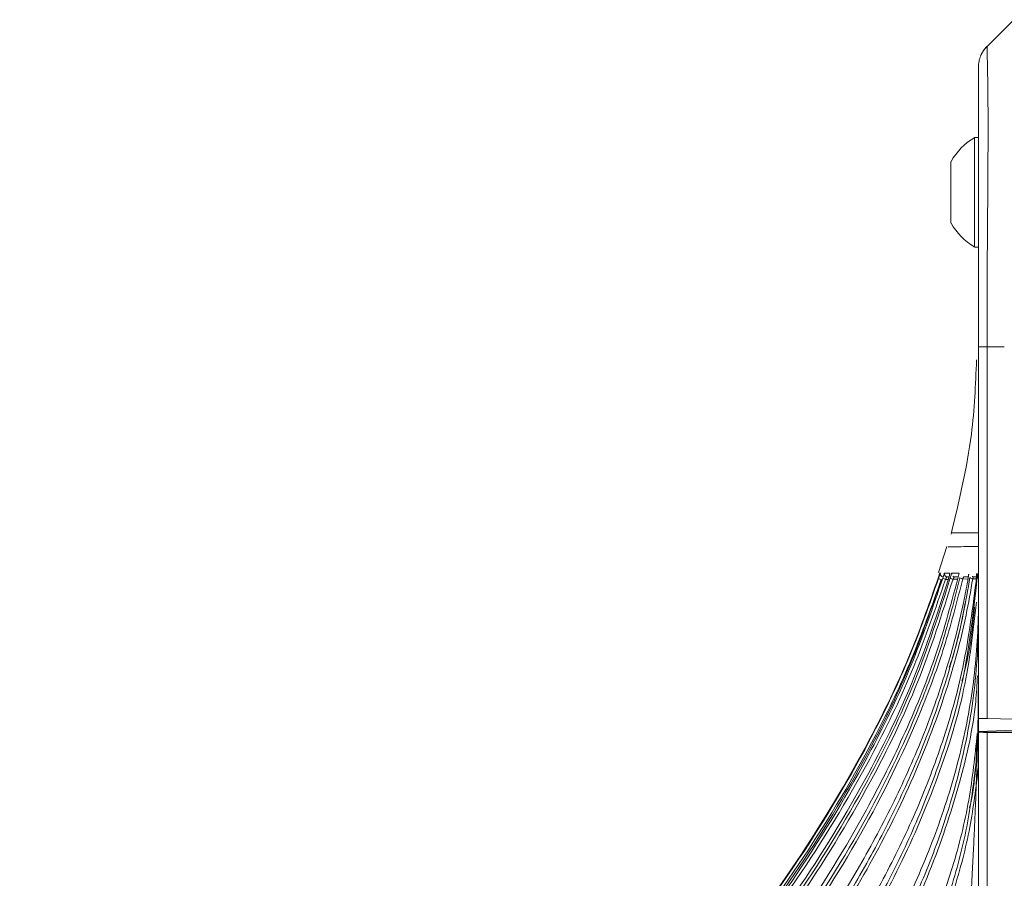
# Model space of a CAD drawing. Header units: millimetres. Extents: x 0 to 1118, y 0 to 864.
# Tile 122 of 256: x 222 to 238, y 738 to 752. Entities that reach past the tile are written whole.
import ezdxf

# ---------------------------------------------------------------- set-up
doc = ezdxf.new("R2010")
doc.units = ezdxf.units.MM

msp = doc.modelspace()

# ---------------------------------------------------------------- linework, layer by layer
at = {"color": 7, "linetype": 'Continuous', "lineweight": 15}
for p, q in [((238.098, 751.861), (238.555, 752.318)), ((237.951, 750.298), (237.886, 750.298)), ((237.886, 750.298), (237.886, 748.423)), ((237.481, 749.888), (237.481, 748.833)), ((237.886, 748.423), (237.951, 748.423)), ((237.951, 746.714), (237.951, 746.864)), ((237.951, 740.351), (237.951, 746.714)), ((237.407, 743.293), (237.267, 742.846)), ((237.439, 742.74), (237.433, 742.721)), ((237.951, 740.127), (237.951, 740.351)), ((238.555, 740.337), (238.098, 740.345)), ((237.951, 740.127), (238.714, 740.153)), ((237.951, 740.114), (237.951, 740.127)), ((237.951, 740.114), (238.714, 740.114)), ((237.951, 736.444), (237.951, 740.114)), ((237.93, 740.092), (237.914, 739.614)), ((238.555, 740.1), (238.098, 740.108))]:
    msp.add_line(p, q, dxfattribs=at)
at = {"color": 9, "linetype": 'Continuous', "lineweight": 0}
for p, q in [((238.394, 746.714), (238.098, 746.714)), ((238.098, 746.714), (238.098, 740.345)), ((237.435, 742.729), (237.387, 742.73)), ((237.416, 742.775), (237.448, 742.773)), ((237.592, 742.731), (237.516, 742.734)), ((237.542, 742.775), (237.604, 742.772)), ((237.773, 742.734), (237.682, 742.737)), ((237.703, 742.775), (237.779, 742.772)), ((237.913, 742.738), (237.854, 742.741)), ((237.867, 742.775), (237.915, 742.773)), ((238.098, 740.108), (238.098, 736.444))]:
    msp.add_line(p, q, dxfattribs=at)
at = {"color": 9, "linetype": 'Continuous', "lineweight": 0, "flags": 128}
for points in [[(237.46, 742.826), (237.46, 742.827), (237.462, 742.838)], [(237.495, 742.837), (237.493, 742.826), (237.494, 742.819)]]:
    msp.add_lwpolyline(points, dxfattribs=at)
at = {"color": 7, "linetype": 'Continuous', "lineweight": 15}
for centre, radius, start, end in [((238.451, 751.507), 0.5, 135, 157.8116), ((238.425, 749.361), 1.081, 119.8821, 150.7838), ((238.425, 749.361), 1.081, 209.2162, 240.1179), ((237.985, 742.825), 0.05, 177.2671, 222.7138), ((237.985, 742.825), 0.05, 177.2671, 227.2865), ((237.418, 742.824), 0.05, 214.9539, 267.9946)]:
    msp.add_arc(centre, radius, start, end, dxfattribs=at)
at = {"color": 9, "linetype": 'Continuous', "lineweight": 0}
for centre, radius, start, end in [((237.347, 742.824), 0.05, 162.49, 267.9973), ((237.418, 742.824), 0.05, 163.4632, 214.9553), ((237.417, 743.086), 0.374, 246.4202, 253.8858), ((237.415, 742.863), 0.136, 236.7615, 257.8852), ((237.528, 742.822), 0.0895, 228.9037, 262.0829), ((237.543, 742.824), 0.0499, 236.3982, 267.9947), ((237.686, 742.806), 0.0694, 222.6394, 266.6946), ((237.852, 742.798), 0.0577, 217.7124, 272.0179), ((237.869, 742.825), 0.0499, 239.4608, 267.9955), ((237.955, 742.775), 0.0261, 201.3239, 262.2347), ((237.967, 742.825), 0.05, 224.1944, 251.2933)]:
    msp.add_arc(centre, radius, start, end, dxfattribs=at)
at = {"color": 7, "linetype": 'Continuous', "lineweight": 15}
for centre in [(238.451, 740.351), (238.451, 740.114)]:
    msp.add_ellipse(centre, major_axis=(0.5, 0), ratio=0.017455, start_param=3.141593, end_param=3.926991, dxfattribs=at)
msp.add_open_spline([(238.098, 751.861), (238.076, 751.836), (238.032, 751.787), (237.987, 751.699), (237.957, 751.605), (237.953, 751.54), (237.951, 751.507)], degree=3, dxfattribs=at)
at = {"color": 9, "linetype": 'Continuous', "lineweight": 0}
for points, knots in [([(238.098, 751.861), (238.098, 751.855), (238.098, 751.841), (238.102, 751.695), (238.109, 751.389), (238.115, 750.94), (238.116, 750.36), (238.113, 749.657), (238.107, 748.853), (238.099, 747.874), (238.098, 747.142), (238.098, 746.714)], [0, 0, 0, 0, 0.063883, 0.173204, 0.282521, 0.391668, 0.500808, 0.61621, 0.728943, 0.841676, 1, 1, 1, 1]), ([(237.287, 742.84), (237.287, 742.84), (237.287, 742.84), (237.29, 742.84), (237.292, 742.84)], [0, 0, 0, 0, 0.483084, 1, 1, 1, 1]), ([(237.299, 742.839), (237.299, 742.839), (237.299, 742.839), (237.297, 742.833), (237.295, 742.829)], [0, 0, 0, 0, 0.3295357, 1, 1, 1, 1]), ([(237.37, 742.839), (237.37, 742.839), (237.369, 742.838), (237.367, 742.832), (237.36, 742.812), (237.351, 742.783), (237.344, 742.761), (237.34, 742.75)], [0, 0, 0, 0, 0.055856, 0.285143, 0.52162, 0.760945, 1, 1, 1, 1]), ([(237.37, 742.839), (237.377, 742.839), (237.39, 742.839), (237.413, 742.838), (237.436, 742.838), (237.454, 742.838), (237.462, 742.838)], [0, 0, 0, 0, 0.250976, 0.501954, 0.761803, 1, 1, 1, 1]), ([(237.433, 742.721), (237.434, 742.724), (237.438, 742.738), (237.445, 742.763), (237.453, 742.794), (237.459, 742.818), (237.462, 742.834), (237.462, 742.837), (237.462, 742.838)], [0, 0, 0, 0, 0.051268, 0.248124, 0.440463, 0.628284, 0.814061, 1, 1, 1, 1]), ([(237.495, 742.837), (237.495, 742.837), (237.495, 742.837), (237.492, 742.833), (237.487, 742.815), (237.479, 742.788), (237.472, 742.766), (237.469, 742.755)], [0, 0, 0, 0, 0.01479, 0.255672, 0.502384, 0.751328, 1, 1, 1, 1]), ([(237.495, 742.837), (237.505, 742.837), (237.524, 742.837), (237.555, 742.836), (237.588, 742.836), (237.61, 742.836), (237.622, 742.835)], [0, 0, 0, 0, 0.240776, 0.481553, 0.730106, 1, 1, 1, 1]), ([(237.91, 742.691), (237.91, 742.7), (237.912, 742.719), (237.914, 742.751), (237.916, 742.783), (237.917, 742.808), (237.918, 742.825), (237.918, 742.827), (237.917, 742.828)], [0, 0, 0, 0, 0.137162, 0.309453, 0.481955, 0.654605, 0.827295, 1, 1, 1, 1]), ([(237.935, 742.827), (237.935, 742.827), (237.935, 742.826), (237.934, 742.816), (237.932, 742.795), (237.931, 742.775), (237.93, 742.765)], [0, 0, 0, 0, 0.147787, 0.432257, 0.716258, 1, 1, 1, 1]), ([(222.16, 724.364), (223.453, 725.299), (225.394, 726.703), (227.876, 728.702), (229.682, 730.266), (231.408, 731.906), (233.043, 733.649), (234.553, 735.51), (235.673, 737.188), (236.448, 738.614), (236.965, 739.746), (237.39, 740.922), (237.662, 741.937), (237.77, 742.556), (237.806, 742.763)], [0, 0, 0, 0, 0.191218, 0.287137, 0.383045, 0.478737, 0.574406, 0.672011, 0.76955, 0.820088, 0.870617, 0.922313, 0.973997, 1, 1, 1, 1]), ([(237.854, 742.741), (237.817, 742.533), (237.686, 741.781), (237.322, 740.509), (236.692, 738.964), (235.799, 737.279), (234.611, 735.49), (233.109, 733.628), (231.464, 731.877), (229.53, 730.043), (227.303, 728.141), (224.785, 726.179), (223.054, 724.934), (222.189, 724.312)], [0, 0, 0, 0, 0.026057, 0.094164, 0.162517, 0.230745, 0.327081, 0.42375, 0.520643, 0.617284, 0.744797, 0.872407, 1, 1, 1, 1]), ([(222.319, 725.059), (223.615, 726.008), (225.562, 727.435), (228.044, 729.476), (229.847, 731.075), (231.569, 732.754), (233.195, 734.54), (234.693, 736.451), (235.979, 738.459), (236.829, 740.217), (237.352, 741.646), (237.541, 742.388), (237.635, 742.759)], [0, 0, 0, 0, 0.2005, 0.301118, 0.401725, 0.502069, 0.602388, 0.704863, 0.807265, 0.902722, 0.951365, 1, 1, 1, 1]), ([(237.682, 742.737), (237.589, 742.372), (237.404, 741.642), (236.883, 740.207), (236.038, 738.455), (234.765, 736.461), (233.283, 734.558), (231.645, 732.751), (229.898, 731.044), (228.083, 729.436), (225.599, 727.393), (223.649, 725.964), (222.347, 725.01)], [0, 0, 0, 0, 0.047766, 0.095539, 0.193012, 0.293019, 0.393093, 0.495829, 0.598592, 0.698715, 0.798848, 1, 1, 1, 1]), ([(222.444, 725.588), (223.742, 726.549), (225.692, 727.993), (228.175, 730.066), (229.976, 731.691), (231.693, 733.4), (233.312, 735.221), (234.801, 737.17), (235.991, 739.1), (236.901, 740.966), (237.279, 742.156), (237.469, 742.755)], [0, 0, 0, 0, 0.208031, 0.312464, 0.416886, 0.521004, 0.625096, 0.731529, 0.837883, 0.918472, 1, 1, 1, 1]), ([(237.516, 742.734), (237.328, 742.141), (236.949, 740.946), (236.046, 739.095), (234.874, 737.187), (233.402, 735.246), (231.771, 733.404), (230.027, 731.665), (228.214, 730.029), (225.731, 727.954), (223.777, 726.508), (222.472, 725.542)], [0, 0, 0, 0, 0.080649, 0.162349, 0.26611, 0.369944, 0.476666, 0.583418, 0.687307, 0.791208, 1, 1, 1, 1]), ([(237.387, 742.73), (237.39, 742.736), (237.396, 742.747), (237.405, 742.761), (237.412, 742.771), (237.415, 742.774), (237.416, 742.774), (237.416, 742.775)], [0, 0, 0, 0, 0.247631, 0.492091, 0.726778, 0.94712, 1, 1, 1, 1]), ([(237.448, 742.775), (237.444, 742.775), (237.433, 742.775), (237.423, 742.775), (237.416, 742.775)], [0, 0, 0, 0, 0.3356386, 1, 1, 1, 1]), ([(237.516, 742.734), (237.519, 742.739), (237.525, 742.75), (237.532, 742.763), (237.539, 742.773), (237.541, 742.774), (237.542, 742.775)], [0, 0, 0, 0, 0.255605, 0.5085, 0.75327, 1, 1, 1, 1]), ([(237.605, 742.775), (237.604, 742.775), (237.592, 742.775), (237.571, 742.775), (237.551, 742.775), (237.542, 742.775)], [0, 0, 0, 0, 0.050035, 0.525017, 1, 1, 1, 1]), ([(237.682, 742.737), (237.685, 742.743), (237.689, 742.753), (237.695, 742.765), (237.7, 742.773), (237.702, 742.774), (237.703, 742.775)], [0, 0, 0, 0, 0.263126, 0.524448, 0.780388, 1, 1, 1, 1]), ([(237.779, 742.775), (237.776, 742.775), (237.762, 742.775), (237.736, 742.775), (237.714, 742.775), (237.703, 742.775)], [0, 0, 0, 0, 0.129351, 0.564675, 1, 1, 1, 1]), ([(237.767, 742.702), (237.769, 742.709), (237.772, 742.726), (237.776, 742.753), (237.778, 742.771), (237.779, 742.778)], [0, 0, 0, 0, 0.262541, 0.688139, 1, 1, 1, 1]), ([(237.854, 742.741), (237.855, 742.746), (237.858, 742.756), (237.863, 742.767), (237.866, 742.774), (237.867, 742.775), (237.867, 742.775)], [0, 0, 0, 0, 0.271746, 0.542868, 0.811867, 1, 1, 1, 1]), ([(221.762, 722.493), (223.044, 723.39), (224.967, 724.735), (227.446, 726.627), (229.254, 728.099), (230.991, 729.638), (232.644, 731.265), (234.184, 732.997), (235.348, 734.563), (236.176, 735.905), (236.744, 736.987), (237.224, 738.112), (237.618, 739.336), (237.886, 740.655), (237.951, 741.59), (237.951, 742.06), (237.951, 742.06)], [0, 0, 0, 0, 0.173718, 0.260768, 0.34781, 0.434727, 0.521626, 0.610019, 0.69836, 0.745471, 0.792573, 0.840696, 0.888807, 0.944027, 0.999999, 1, 1, 1, 1]), ([(237.934, 741.076), (237.926, 740.928), (237.892, 740.313), (237.631, 739.181), (237.141, 737.706), (236.435, 736.23), (235.478, 734.64), (234.239, 732.966), (232.706, 731.233), (231.043, 729.599), (229.099, 727.88), (226.871, 726.089), (224.361, 724.229), (222.648, 723.034), (221.791, 722.437)], [0, 0, 0, 0, 0.018195, 0.076126, 0.142076, 0.208257, 0.274326, 0.36519, 0.456323, 0.54764, 0.638755, 0.759123, 0.879565, 1, 1, 1, 1]), ([(221.535, 721.327), (222.808, 722.199), (224.72, 723.509), (227.193, 725.335), (229.161, 726.879), (231.203, 728.628), (233.034, 730.425), (234.512, 732.114), (235.662, 733.663), (236.509, 735.081), (237.094, 736.329), (237.483, 737.39), (237.776, 738.486), (237.868, 739.238), (237.914, 739.614)], [0, 0, 0, 0, 0.177426, 0.266286, 0.355139, 0.467542, 0.579894, 0.657282, 0.734752, 0.812003, 0.85834, 0.904666, 0.952338, 1, 1, 1, 1]), ([(237.951, 739.507), (237.909, 739.166), (237.823, 738.459), (237.542, 737.394), (237.153, 736.32), (236.568, 735.069), (235.743, 733.679), (234.643, 732.181), (233.184, 730.49), (231.323, 728.648), (229.225, 726.848), (227.228, 725.281), (224.754, 723.454), (222.841, 722.143), (221.564, 721.268)], [0, 0, 0, 0, 0.043384, 0.089815, 0.137714, 0.185623, 0.260225, 0.335023, 0.409744, 0.52686, 0.644038, 0.732918, 0.821807, 1, 1, 1, 1])]:
    msp.add_open_spline(points, degree=3, knots=knots, dxfattribs=at)
at = {"color": 7, "linetype": 'Continuous', "lineweight": 15}
for points, knots in [([(237.951, 746.714), (237.951, 747.112), (237.951, 747.792), (237.951, 748.701), (237.951, 749.446), (237.951, 750.097), (237.951, 750.637), (237.951, 751.058), (237.951, 751.349), (237.951, 751.489), (237.951, 751.502), (237.951, 751.507)], [0, 0, 0, 0, 0.158413, 0.271114, 0.383835, 0.49919, 0.608333, 0.717478, 0.826751, 0.936004, 1, 1, 1, 1]), ([(237.919, 746.493), (237.901, 746.067), (237.859, 745.057), (237.62, 744.074), (237.482, 743.507)], [0, 0, 0, 0, 0.422048, 1, 1, 1, 1]), ([(237.951, 743.527), (237.951, 743.527), (237.951, 743.527), (237.948, 743.527), (237.944, 743.527), (237.938, 743.527), (237.933, 743.527), (237.928, 743.527), (237.923, 743.527), (237.914, 743.527), (237.9, 743.527), (237.885, 743.527), (237.874, 743.527), (237.869, 743.527), (237.863, 743.527), (237.857, 743.527), (237.845, 743.527), (237.827, 743.527), (237.803, 743.527), (237.781, 743.527), (237.759, 743.527), (237.737, 743.527), (237.717, 743.527), (237.697, 743.527), (237.673, 743.527), (237.649, 743.527), (237.625, 743.527), (237.605, 743.527), (237.583, 743.527), (237.562, 743.527), (237.544, 743.527), (237.528, 743.527), (237.514, 743.527), (237.505, 743.527), (237.5, 743.527), (237.495, 743.527), (237.491, 743.527), (237.489, 743.527), (237.488, 743.527), (237.488, 743.527), (237.488, 743.527), (237.488, 743.527), (237.488, 743.527)], [0, 0, 0, 0, 0.022396, 0.044792, 0.067186, 0.08958, 0.111974, 0.118738, 0.131584, 0.153387, 0.183918, 0.223178, 0.2341, 0.24242, 0.251671, 0.261851, 0.27296, 0.310418, 0.345432, 0.376709, 0.405625, 0.437049, 0.468473, 0.491814, 0.521461, 0.571313, 0.599995, 0.63336, 0.671407, 0.714138, 0.749842, 0.791497, 0.833152, 0.867364, 0.885779, 0.91095, 0.942526, 0.963708, 0.980312, 0.992336, 0.999782, 1, 1, 1, 1]), ([(237.43, 743.286), (237.449, 743.286), (237.481, 743.287), (237.703, 743.291), (237.897, 743.294), (237.933, 743.295), (237.951, 743.295)], [0, 0, 0, 0, 0.3293656, 0.5529262, 0.7764866, 1, 1, 1, 1]), ([(237.622, 742.835), (237.495, 742.358), (237.24, 741.402), (236.676, 740.023), (235.868, 738.422), (234.739, 736.642), (233.256, 734.731), (231.624, 732.934), (230.432, 731.772), (229.679, 731.072), (229.003, 730.451), (227.48, 729.122), (225.143, 727.247), (223.285, 725.894), (222.356, 725.218)], [0, 0, 0, 0, 0.062988, 0.126146, 0.18921, 0.290709, 0.392583, 0.494707, 0.596546, 0.602043, 0.624032, 0.712001, 0.855987, 1, 1, 1, 1]), ([(237.292, 742.84), (237.131, 742.376), (236.806, 741.444), (236.032, 739.822), (234.952, 738.001), (233.495, 736.024), (231.875, 734.147), (230.658, 732.908), (229.82, 732.1), (229.578, 731.874), (229.386, 731.694)], [0, 0, 0, 0, 0.106672, 0.214146, 0.389972, 0.565926, 0.747015, 0.928158, 0.942892, 1, 1, 1, 1]), ([(237.295, 742.829), (237.295, 742.829), (237.294, 742.825), (237.288, 742.807), (237.278, 742.778), (237.271, 742.755), (237.267, 742.743)], [0, 0, 0, 0, 0.0359598, 0.3546198, 0.677492, 1, 1, 1, 1]), ([(237.305, 742.797), (237.304, 742.798), (237.301, 742.803), (237.298, 742.811), (237.297, 742.82), (237.297, 742.827), (237.297, 742.831), (237.297, 742.832), (237.298, 742.833)], [0, 0, 0, 0, 0.116669, 0.41252, 0.659339, 0.852337, 0.962169, 1, 1, 1, 1]), ([(237.377, 742.796), (237.375, 742.799), (237.371, 742.806), (237.369, 742.815), (237.368, 742.822), (237.368, 742.825), (237.368, 742.826)], [0, 0, 0, 0, 0.347736, 0.651525, 0.890658, 1, 1, 1, 1]), ([(237.46, 742.826), (237.46, 742.827), (237.46, 742.828), (237.46, 742.828), (237.46, 742.826), (237.459, 742.819), (237.457, 742.81), (237.455, 742.805)], [0, 0, 0, 0, 0.0445026, 0.1505589, 0.3190987, 0.5948926, 1, 1, 1, 1]), ([(237.784, 742.822), (237.784, 742.821), (237.784, 742.821), (237.784, 742.815), (237.782, 742.802), (237.779, 742.778), (237.775, 742.745), (237.77, 742.717), (237.768, 742.703), (237.767, 742.7)], [0, 0, 0, 0, 0.054302, 0.148343, 0.296431, 0.491578, 0.710018, 0.936404, 1, 1, 1, 1]), ([(237.918, 742.821), (237.918, 742.821), (237.918, 742.82), (237.918, 742.816), (237.917, 742.804), (237.916, 742.78), (237.914, 742.748), (237.912, 742.716), (237.91, 742.699), (237.91, 742.693)], [0, 0, 0, 0, 0.039054, 0.125037, 0.266129, 0.457799, 0.668137, 0.883135, 1, 1, 1, 1]), ([(237.935, 742.827), (237.937, 742.827), (237.943, 742.827), (237.949, 742.826), (237.951, 742.825), (237.951, 742.825), (237.951, 742.825)], [0, 0, 0, 0, 0.179182, 0.589578, 0.999992, 1, 1, 1, 1]), ([(221.973, 723.507), (223.261, 724.424), (225.194, 725.801), (227.675, 727.751), (229.482, 729.272), (231.214, 730.865), (232.858, 732.554), (234.383, 734.355), (235.525, 735.985), (236.328, 737.377), (236.873, 738.497), (237.324, 739.661), (237.743, 741.08), (237.86, 742.13), (237.93, 742.765)], [0, 0, 0, 0, 0.180611, 0.271164, 0.361708, 0.452083, 0.542438, 0.634491, 0.726486, 0.775187, 0.82388, 0.873688, 0.923483, 1, 1, 1, 1]), ([(237.91, 742.691), (237.842, 742.165), (237.723, 741.238), (237.349, 739.944), (236.912, 738.79), (236.372, 737.663), (235.575, 736.266), (234.454, 734.651), (232.95, 732.856), (231.301, 731.149), (229.55, 729.532), (227.735, 728.001), (225.255, 726.049), (223.319, 724.672), (222.026, 723.753)], [0, 0, 0, 0, 0.0643491, 0.113469, 0.1626004, 0.2129885, 0.2633866, 0.3547283, 0.4461252, 0.5396854, 0.6332687, 0.7247792, 0.8162988, 1, 1, 1, 1]), ([(237.767, 742.702), (237.746, 742.585), (237.649, 742.069), (237.412, 741.163), (236.999, 739.997), (236.486, 738.856), (235.717, 737.428), (234.619, 735.767), (233.13, 733.913), (231.49, 732.151), (229.742, 730.485), (227.929, 728.911), (225.448, 726.909), (223.504, 725.505), (222.206, 724.567)], [0, 0, 0, 0, 0.014859, 0.065771, 0.116695, 0.168926, 0.221167, 0.317684, 0.414263, 0.513295, 0.612352, 0.709058, 0.805774, 1, 1, 1, 1]), ([(237.433, 742.721), (237.25, 742.157), (236.881, 741.022), (236.006, 739.224), (234.854, 737.343), (233.387, 735.403), (231.761, 733.561), (230.02, 731.823), (228.21, 730.187), (225.729, 728.113), (223.776, 726.667), (222.471, 725.702)], [0, 0, 0, 0, 0.077549, 0.156008, 0.260501, 0.365066, 0.472561, 0.580087, 0.684803, 0.78953, 1, 1, 1, 1]), ([(222.532, 725.951), (223.832, 726.919), (225.784, 728.374), (228.266, 730.469), (230.066, 732.113), (231.779, 733.843), (233.393, 735.687), (234.875, 737.662), (236.004, 739.536), (236.825, 741.24), (237.168, 742.245), (237.34, 742.75)], [0, 0, 0, 0, 0.21343, 0.320601, 0.427759, 0.534584, 0.641381, 0.750656, 0.859848, 0.929641, 1, 1, 1, 1]), ([(237.317, 742.729), (237.149, 742.245), (236.814, 741.274), (236.017, 739.618), (234.921, 737.789), (233.46, 735.824), (231.838, 733.959), (230.1, 732.2), (228.291, 730.546), (225.81, 728.449), (223.854, 726.992), (222.549, 726.019)], [0, 0, 0, 0, 0.067864, 0.13629, 0.243194, 0.350173, 0.460234, 0.570328, 0.677466, 0.784615, 1, 1, 1, 1]), ([(237.387, 742.73), (237.215, 742.229), (236.872, 741.221), (236.059, 739.531), (234.949, 737.685), (233.485, 735.718), (231.859, 733.851), (230.117, 732.091), (228.306, 730.436), (225.823, 728.339), (223.866, 726.881), (222.559, 725.908)], [0, 0, 0, 0, 0.069864, 0.14035, 0.246804, 0.353333, 0.462917, 0.572534, 0.679124, 0.785726, 1, 1, 1, 1]), ([(222.579, 726.144), (223.88, 727.116), (225.833, 728.576), (228.314, 730.683), (230.112, 732.335), (231.824, 734.076), (233.433, 735.928), (234.911, 737.918), (236.01, 739.76), (236.786, 741.382), (237.107, 742.289), (237.267, 742.743)], [0, 0, 0, 0, 0.216388, 0.3249637, 0.4337156, 0.5418131, 0.6503014, 0.760583, 0.8718794, 0.9357316, 1, 1, 1, 1]), ([(237.313, 742.727), (237.153, 742.274), (236.832, 741.365), (236.065, 739.762), (234.988, 737.949), (233.529, 735.969), (231.906, 734.09), (230.165, 732.319), (228.355, 730.654), (225.872, 728.546), (223.914, 727.082), (222.607, 726.104)], [0, 0, 0, 0, 0.063924, 0.128301, 0.236229, 0.344234, 0.455387, 0.566573, 0.674642, 0.782723, 1, 1, 1, 1]), ([(237.916, 742.775), (237.909, 742.775), (237.894, 742.775), (237.877, 742.775), (237.867, 742.775)], [0, 0, 0, 0, 0.4189463, 1, 1, 1, 1]), ([(237.951, 742.778), (237.947, 742.779), (237.941, 742.781), (237.937, 742.785), (237.936, 742.786)], [0, 0, 0, 0, 0.772784, 1, 1, 1, 1]), ([(237.919, 742.342), (237.861, 741.839), (237.74, 740.791), (237.245, 739.248), (236.583, 737.719), (235.654, 736.07), (234.44, 734.33), (232.922, 732.528), (231.268, 730.831), (229.329, 729.051), (227.101, 727.2), (224.586, 725.285), (222.863, 724.064), (222.001, 723.453)], [0, 0, 0, 0, 0.061495, 0.128189, 0.195125, 0.261941, 0.354363, 0.447084, 0.540006, 0.632703, 0.755083, 0.877547, 1, 1, 1, 1]), ([(237.451, 741.225), (237.47, 741.28), (237.595, 741.637), (237.665, 742.008), (237.725, 742.322)], [0, 0, 0, 0, 0.154127, 1, 1, 1, 1]), ([(237.951, 742.303), (237.951, 742.303), (237.951, 741.883), (237.898, 741.043), (237.669, 739.781), (237.292, 738.528), (236.73, 737.173), (235.963, 735.754), (234.975, 734.279), (233.857, 732.862), (233.02, 731.933), (232.496, 731.384), (232.07, 730.942), (230.984, 729.871), (229.22, 728.297), (226.916, 726.442), (224.444, 724.605), (222.695, 723.389), (221.821, 722.781)], [0, 0, 0, 0, 0.000001, 0.0501, 0.100209, 0.15247, 0.204747, 0.272582, 0.34045, 0.410088, 0.479743, 0.483068, 0.49637, 0.549584, 0.656045, 0.762819, 0.881353, 1, 1, 1, 1]), ([(237.668, 740.985), (237.682, 741.033), (237.801, 741.447), (237.846, 741.875), (237.886, 742.253)], [0, 0, 0, 0, 0.116961, 1, 1, 1, 1]), ([(237.738, 735.905), (237.744, 735.997), (237.759, 736.228), (237.785, 736.646), (237.815, 737.136), (237.843, 737.632), (237.865, 738.072), (237.884, 738.471), (237.901, 738.876), (237.918, 739.321), (237.934, 739.85), (237.945, 740.387), (237.95, 740.86), (237.951, 741.129), (237.951, 741.236)], [0, 0, 0, 0, 0.0517796, 0.1301199, 0.2350224, 0.3278407, 0.4093333, 0.4828631, 0.5519039, 0.6372779, 0.733652, 0.8491421, 0.9395213, 1, 1, 1, 1]), ([(237.93, 740.092), (237.891, 739.709), (237.812, 738.94), (237.524, 737.794), (237.12, 736.659), (236.584, 735.514), (235.928, 734.377), (235.158, 733.248), (234.305, 732.156), (233.053, 730.724), (231.325, 729.011), (229.25, 727.224), (227.263, 725.663), (224.791, 723.836), (222.875, 722.528), (221.597, 721.655)], [0, 0, 0, 0, 0.048193, 0.096862, 0.14685, 0.197209, 0.251721, 0.306246, 0.361675, 0.417112, 0.531619, 0.646768, 0.734917, 0.823159, 1, 1, 1, 1]), ([(237.798, 738.818), (237.808, 738.856), (237.87, 739.098), (237.889, 739.346), (237.905, 739.554)], [0, 0, 0, 0, 0.1577875, 1, 1, 1, 1])]:
    msp.add_open_spline(points, degree=3, knots=knots, dxfattribs=at)
at = {"color": 9, "linetype": 'Continuous', "lineweight": 0}
msp.add_open_spline([(238.098, 746.714), (238.076, 746.714), (238.032, 746.714), (237.987, 746.714), (237.957, 746.714), (237.953, 746.714), (237.951, 746.714)], degree=3, dxfattribs=at)

doc.saveas('drawing.dxf')
